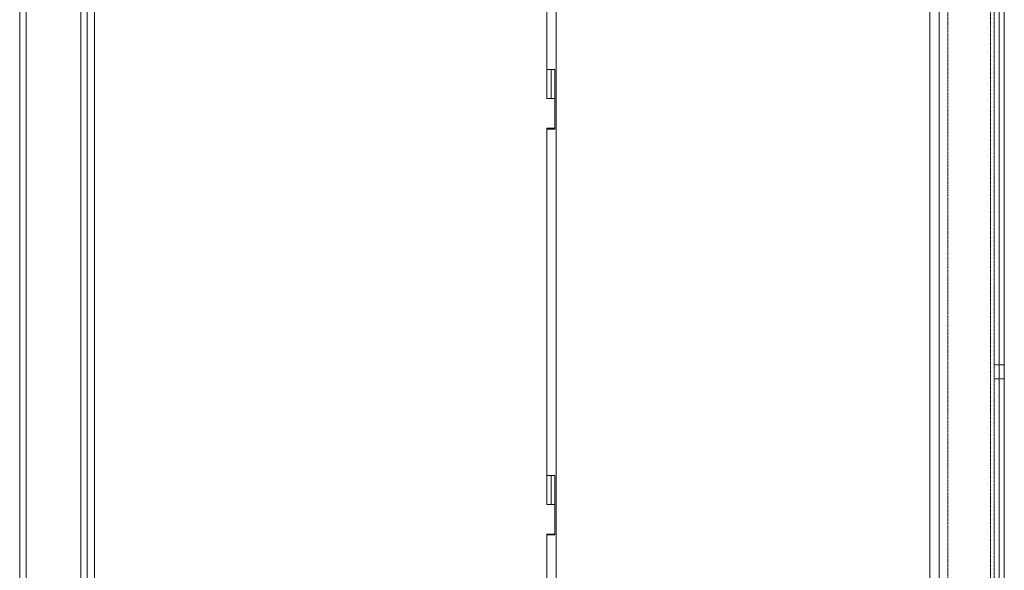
# Model space of a CAD drawing. Header units: inches. Extents: x 2934 to 6866, y 422 to 3136.
# Tile 61 of 84: x 6502 to 6866, y 1561 to 1764. Entities that reach past the tile are written whole.
import ezdxf

# ---------------------------------------------------------------- set-up
doc = ezdxf.new("R2010")
doc.units = ezdxf.units.IN
doc.header["$MEASUREMENT"] = 0
doc.linetypes.add('HIDDEN', pattern=[0.2, 0.1, -0.1])
doc.layers.add('PWR_0400HP', color=7, linetype='Continuous')

# ---------------------------------------------------------------- blocks, each defined once
blk = doc.blocks.new('SS06 350-468 SIDE')
at = {"color": 7, "linetype": 'Continuous', "lineweight": 15}
for p, q in [((7998.13, 8015.36), (7998.13, 7365.36)), ((8001.53, 8015.36), (8001.53, 7365.36)), ((8139.73, 7955.36), (8139.73, 7420.36)), ((8310.43, 7420.86), (8310.43, 7955.46)), ((8313.13, 7449.91), (8313.13, 7926.41)), ((8315.53, 7926.41), (8315.53, 7449.91)), ((8335.73, 7926.41), (8335.73, 7449.91)), ((8338.13, 7926.41), (8338.13, 7449.91)), ((8143.13, 7902.66), (8143.13, 7763.66)), ((8140.25, 7774.36), (8140.25, 7752.36)), ((8143.13, 7774.36), (8140.25, 7774.36)), ((8141.63, 7763.66), (8141.63, 7774.36)), ((8141.63, 7763.66), (8141.63, 7774.36)), ((8143.13, 7763.66), (8143.13, 7774.36)), ((8140.25, 7763.66), (8143.13, 7763.66)), ((8140.25, 7752.36), (8143.13, 7752.36)), ((8140.33, 7752.66), (8140.33, 7752.36)), ((8143.13, 7752.66), (8140.33, 7752.66)), ((8141.63, 7752.36), (8141.63, 7752.66)), ((8141.63, 7752.36), (8141.63, 7752.66)), ((8143.13, 7752.36), (8143.13, 7752.66)), ((8143.13, 7752.66), (8143.13, 7613.66)), ((8143.13, 7624.36), (8140.25, 7624.36)), ((8140.25, 7624.36), (8140.25, 7602.36)), ((8141.63, 7613.66), (8141.63, 7624.36)), ((8141.63, 7613.66), (8141.63, 7624.36)), ((8143.13, 7613.66), (8143.13, 7624.36)), ((8140.25, 7613.66), (8143.13, 7613.66)), ((8140.25, 7602.36), (8143.13, 7602.36)), ((8143.13, 7602.66), (8140.33, 7602.66)), ((8140.33, 7602.66), (8140.33, 7602.36)), ((8141.63, 7602.36), (8141.63, 7602.66)), ((8141.63, 7602.36), (8141.63, 7602.66)), ((8143.13, 7602.36), (8143.13, 7602.66)), ((8143.13, 7602.66), (8143.13, 7463.66))]:
    blk.add_line(p, q, dxfattribs=at)

msp = doc.modelspace()

# ---------------------------------------------------------------- linework, layer by layer
at = {"color": 7, "linetype": 'Continuous', "lineweight": 15}
for p, q in [((6864.04, 1071.1), (6864.04, 2942.19)), ((6865.93, 939.27), (6865.93, 2942.19))]:
    msp.add_line(p, q, dxfattribs=at)
at = {"color": 7, "linetype": 'HIDDEN', "lineweight": 0}
for p, q in [((6862.17, 2938.16), (6862.17, 1074.28)), ((6864.06, 1074.28), (6864.06, 2938.16)), ((6841.81, 2885.04), (6841.81, 1081.64)), ((6844.99, 2885.04), (6844.99, 1081.64)), ((6860.86, 2885.04), (6860.86, 1081.64)), ((6864.06, 1636.67), (6862.17, 1636.67)), ((6865.93, 1636.66), (6864.04, 1636.66)), ((6862.17, 1631.51), (6864.06, 1631.51)), ((6864.04, 1631.51), (6865.93, 1631.51))]:
    msp.add_line(p, q, dxfattribs=at)

# ---------------------------------------------------------------- block references
at = {"layer": 'PWR_0400HP', "xscale": -1}
msp.add_blockref('SS06 350-468 SIDE', (14839.94, -6028.56), dxfattribs=at)

doc.saveas('drawing.dxf')
